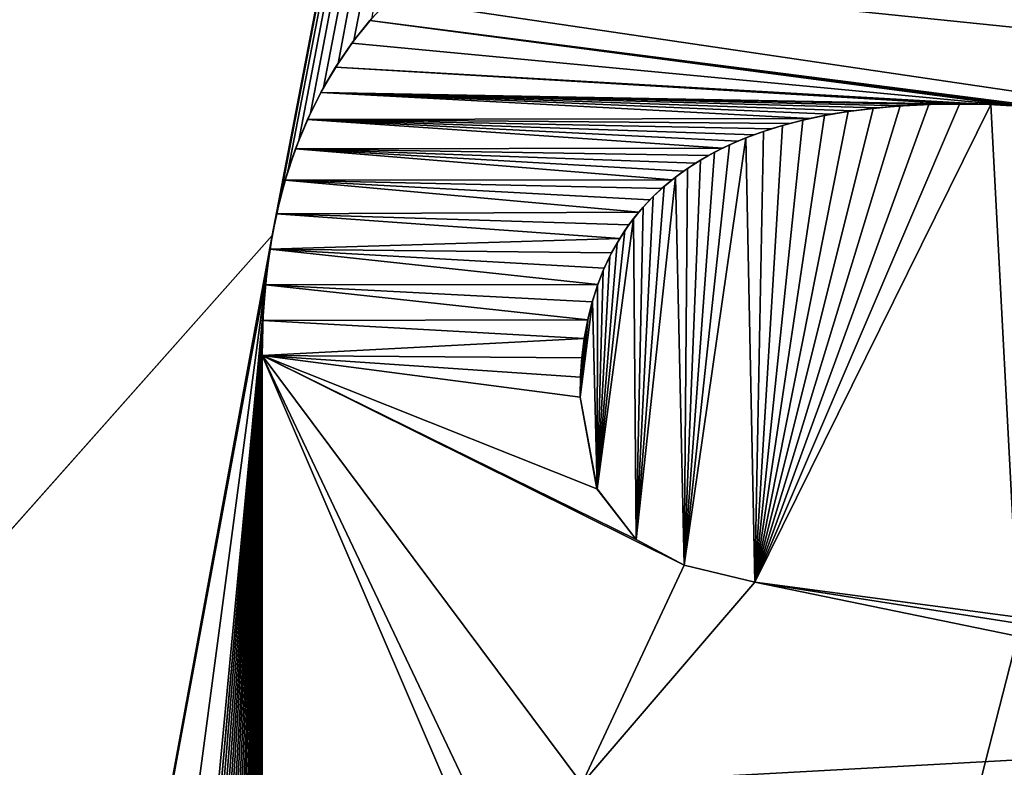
# Model space of a CAD drawing. Header units: millimetres. Extents: x -100 to 89, y -38 to 69.
# Tile 219 of 256: x -67.818 to -66.814, y 13.046 to 13.808. Entities that reach past the tile are written whole.
import ezdxf

# ---------------------------------------------------------------- set-up
doc = ezdxf.new("R2010")
doc.units = ezdxf.units.MM
doc.header["$LTSCALE"] = 65.185185
for name, color, linetype in [('3303', 7, 'CONTINUOUS'), ('479', 7, 'CONTINUOUS'), ('480', 7, 'CONTINUOUS'), ('649', 7, 'CONTINUOUS'), ('650', 7, 'CONTINUOUS'), ('651', 7, 'CONTINUOUS'), ('652', 7, 'CONTINUOUS'), ('653', 7, 'CONTINUOUS'), ('665', 7, 'CONTINUOUS'), ('666', 7, 'CONTINUOUS'), ('794', 7, 'CONTINUOUS'), ('802', 7, 'CONTINUOUS')]:
    doc.layers.add(name, color=color, linetype=linetype)

msp = doc.modelspace()

# ---------------------------------------------------------------- linework, layer by layer
at = {"layer": '3303', "linetype": 'CONTINUOUS'}
for points in [[(-67.4404, 13.8292, 84.55), (-66.3265, 13.8409, 84.55), (-66.1803, 13.6431, 84.55), (-67.4404, 13.8292, 84.55)], [(-67.4607, 13.8071, 84.55), (-67.4404, 13.8292, 84.55), (-66.1803, 13.6431, 84.55), (-67.4607, 13.8071, 84.55)], [(-66.8001, 13.72, 84.55), (-67.479, 13.784, 84.55), (-67.4607, 13.8071, 84.55), (-66.8001, 13.72, 84.55)], [(-66.7729, 13.7174, 84.55), (-66.8001, 13.72, 84.55), (-67.4607, 13.8071, 84.55), (-66.7729, 13.7174, 84.55)], [(-66.7729, 13.7174, 84.55), (-67.4607, 13.8071, 84.55), (-66.1803, 13.6431, 84.55), (-66.7729, 13.7174, 84.55)], [(-66.8001, 13.72, 84.55), (-67.4957, 13.7597, 84.55), (-67.479, 13.784, 84.55), (-66.8001, 13.72, 84.55)], [(-66.8595, 13.7221, 84.55), (-67.5108, 13.7338, 84.55), (-67.4957, 13.7597, 84.55), (-66.8595, 13.7221, 84.55)], [(-66.8001, 13.72, 84.55), (-66.8289, 13.7215, 84.55), (-67.4957, 13.7597, 84.55), (-66.8001, 13.72, 84.55)], [(-66.8289, 13.7215, 84.55), (-66.8595, 13.7221, 84.55), (-67.4957, 13.7597, 84.55), (-66.8289, 13.7215, 84.55)], [(-67.0125, 13.7072, 84.55), (-67.5244, 13.7062, 84.55), (-67.5108, 13.7338, 84.55), (-67.0125, 13.7072, 84.55)], [(-66.8595, 13.7221, 84.55), (-66.889, 13.7216, 84.55), (-67.5108, 13.7338, 84.55), (-66.8595, 13.7221, 84.55)], [(-66.889, 13.7216, 84.55), (-66.9169, 13.7203, 84.55), (-67.5108, 13.7338, 84.55), (-66.889, 13.7216, 84.55)], [(-66.9169, 13.7203, 84.55), (-66.9431, 13.7181, 84.55), (-67.5108, 13.7338, 84.55), (-66.9169, 13.7203, 84.55)], [(-66.9431, 13.7181, 84.55), (-66.9678, 13.7152, 84.55), (-67.5108, 13.7338, 84.55), (-66.9431, 13.7181, 84.55)], [(-66.9678, 13.7152, 84.55), (-66.9909, 13.7116, 84.55), (-67.5108, 13.7338, 84.55), (-66.9678, 13.7152, 84.55)], [(-66.9909, 13.7116, 84.55), (-67.0125, 13.7072, 84.55), (-67.5108, 13.7338, 84.55), (-66.9909, 13.7116, 84.55)], [(-67.1011, 13.6772, 84.55), (-67.5365, 13.6765, 84.55), (-67.5244, 13.7062, 84.55), (-67.1011, 13.6772, 84.55)], [(-67.0125, 13.7072, 84.55), (-67.0326, 13.7023, 84.55), (-67.5244, 13.7062, 84.55), (-67.0125, 13.7072, 84.55)], [(-67.0326, 13.7023, 84.55), (-67.0515, 13.6968, 84.55), (-67.5244, 13.7062, 84.55), (-67.0326, 13.7023, 84.55)], [(-67.0515, 13.6968, 84.55), (-67.0691, 13.6908, 84.55), (-67.5244, 13.7062, 84.55), (-67.0515, 13.6968, 84.55)], [(-67.0691, 13.6908, 84.55), (-67.0857, 13.6842, 84.55), (-67.5244, 13.7062, 84.55), (-67.0691, 13.6908, 84.55)], [(-67.0857, 13.6842, 84.55), (-67.1011, 13.6772, 84.55), (-67.5244, 13.7062, 84.55), (-67.0857, 13.6842, 84.55)], [(-67.1525, 13.645, 84.55), (-67.5471, 13.6445, 84.55), (-67.5365, 13.6765, 84.55), (-67.1525, 13.645, 84.55)], [(-67.1011, 13.6772, 84.55), (-67.1154, 13.6697, 84.55), (-67.5365, 13.6765, 84.55), (-67.1011, 13.6772, 84.55)], [(-67.1154, 13.6697, 84.55), (-67.1288, 13.6618, 84.55), (-67.5365, 13.6765, 84.55), (-67.1154, 13.6697, 84.55)], [(-67.1288, 13.6618, 84.55), (-67.1411, 13.6536, 84.55), (-67.5365, 13.6765, 84.55), (-67.1288, 13.6618, 84.55)], [(-67.1411, 13.6536, 84.55), (-67.1525, 13.645, 84.55), (-67.5365, 13.6765, 84.55), (-67.1411, 13.6536, 84.55)], [(-67.1865, 13.612, 84.55), (-67.5559, 13.6102, 84.55), (-67.5471, 13.6445, 84.55), (-67.1865, 13.612, 84.55)], [(-67.1525, 13.645, 84.55), (-67.1632, 13.636, 84.55), (-67.5471, 13.6445, 84.55), (-67.1525, 13.645, 84.55)], [(-67.1632, 13.636, 84.55), (-67.1753, 13.6244, 84.55), (-67.5471, 13.6445, 84.55), (-67.1632, 13.636, 84.55)], [(-67.1753, 13.6244, 84.55), (-67.1865, 13.612, 84.55), (-67.5471, 13.6445, 84.55), (-67.1753, 13.6244, 84.55)], [(-67.2059, 13.5851, 84.55), (-67.5626, 13.5744, 84.55), (-67.5559, 13.6102, 84.55), (-67.2059, 13.5851, 84.55)], [(-67.1865, 13.612, 84.55), (-67.1967, 13.599, 84.55), (-67.5559, 13.6102, 84.55), (-67.1865, 13.612, 84.55)], [(-67.1967, 13.599, 84.55), (-67.2059, 13.5851, 84.55), (-67.5559, 13.6102, 84.55), (-67.1967, 13.599, 84.55)], [(-67.2059, 13.5851, 84.55), (-67.2143, 13.5704, 84.55), (-67.5626, 13.5744, 84.55), (-67.2059, 13.5851, 84.55)], [(-67.2284, 13.5383, 84.55), (-67.5672, 13.5379, 84.55), (-67.5626, 13.5744, 84.55), (-67.2284, 13.5383, 84.55)], [(-67.2143, 13.5704, 84.55), (-67.2218, 13.5549, 84.55), (-67.5626, 13.5744, 84.55), (-67.2143, 13.5704, 84.55)], [(-67.2218, 13.5549, 84.55), (-67.2284, 13.5383, 84.55), (-67.5626, 13.5744, 84.55), (-67.2218, 13.5549, 84.55)], [(-67.2386, 13.5023, 84.55), (-67.5698, 13.5015, 84.55), (-67.5672, 13.5379, 84.55), (-67.2386, 13.5023, 84.55)], [(-67.2284, 13.5383, 84.55), (-67.234, 13.5207, 84.55), (-67.5672, 13.5379, 84.55), (-67.2284, 13.5383, 84.55)], [(-67.234, 13.5207, 84.55), (-67.2386, 13.5023, 84.55), (-67.5672, 13.5379, 84.55), (-67.234, 13.5207, 84.55)], [(-67.2421, 13.4833, 84.55), (-67.5706, 13.4658, 84.55), (-67.5698, 13.5015, 84.55), (-67.2421, 13.4833, 84.55)], [(-67.2386, 13.5023, 84.55), (-67.2421, 13.4833, 84.55), (-67.5698, 13.5015, 84.55), (-67.2386, 13.5023, 84.55)], [(-67.2421, 13.4833, 84.55), (-67.2445, 13.4637, 84.55), (-67.5706, 13.4658, 84.55), (-67.2421, 13.4833, 84.55)], [(-67.2445, 13.4637, 84.55), (-67.246, 13.4437, 84.55), (-67.5706, 13.4658, 84.55), (-67.2445, 13.4637, 84.55)], [(-67.246, 13.4437, 84.55), (-67.2464, 13.4234, 84.55), (-67.5706, 13.4658, 84.55), (-67.246, 13.4437, 84.55)], [(-67.2464, 13.4234, 84.55), (-67.2292, 13.3301, 84.55), (-67.5706, 13.4658, 84.55), (-67.2464, 13.4234, 84.55)], [(-67.2292, 13.3301, 84.55), (-67.1891, 13.2786, 84.55), (-67.5706, 13.4658, 84.55), (-67.2292, 13.3301, 84.55)], [(-67.1891, 13.2786, 84.55), (-67.1403, 13.2523, 84.55), (-67.5706, 13.4658, 84.55), (-67.1891, 13.2786, 84.55)], [(-67.5706, 13.4658, 84.55), (-67.1403, 13.2523, 84.55), (-67.2447, 13.0296, 84.55), (-67.5706, 13.4658, 84.55)], [(-67.5706, 12.5391, 84.55), (-67.5706, 13.4658, 84.55), (-67.2288, 12.6706, 84.55), (-67.5706, 12.5391, 84.55)], [(-67.5706, 13.4658, 84.55), (-67.2447, 13.0296, 84.55), (-67.2447, 12.7801, 84.55), (-67.5706, 13.4658, 84.55)], [(-67.5706, 13.4658, 84.55), (-67.2447, 12.7801, 84.55), (-67.2288, 12.6706, 84.55), (-67.5706, 13.4658, 84.55)], [(-67.1403, 13.2523, 84.55), (-67.0682, 13.235, 84.55), (-67.2447, 13.0296, 84.55), (-67.1403, 13.2523, 84.55)], [(-67.0682, 13.235, 84.55), (-66.3164, 13.0805, 84.55), (-67.2447, 13.0296, 84.55), (-67.0682, 13.235, 84.55)], [(-67.0682, 13.235, 84.55), (-66.8001, 13.1993, 84.55), (-66.4994, 13.1459, 84.55), (-67.0682, 13.235, 84.55)], [(-67.0682, 13.235, 84.55), (-66.4994, 13.1459, 84.55), (-66.3164, 13.0805, 84.55), (-67.0682, 13.235, 84.55)], [(-66.3164, 13.0805, 84.55), (-66.205, 12.9957, 84.55), (-67.2447, 13.0296, 84.55), (-66.3164, 13.0805, 84.55)]]:
    msp.add_3dface(points, dxfattribs=at)
at = {"layer": '479', "linetype": 'CONTINUOUS'}
for points in [[(-87.0423, 7.4883, 87.05), (-34.3709, 19.5107, 87.05), (-96.6291, 19.5107, 87.05), (-87.0423, 7.4883, 87.05)], [(-43.9577, 7.4883, 87.05), (-34.3709, 19.5107, 87.05), (-87.0423, 7.4883, 87.05), (-43.9577, 7.4883, 87.05)]]:
    msp.add_3dface(points, dxfattribs=at)
at = {"layer": '480', "linetype": 'CONTINUOUS'}
for points in [[(-65.5, 24.3, 85.05), (-67.5603, 13.588, 85.05), (-69.6293, 11.2594, 85.05), (-65.5, 24.3, 85.05)], [(-69.6293, 14.72, 85.05), (-65.5, 24.3, 85.05), (-69.6293, 11.2594, 85.05), (-69.6293, 14.72, 85.05)], [(-67.5603, 13.588, 85.05), (-65.5, 24.3, 85.05), (-67.5529, 13.6229, 85.05), (-67.5603, 13.588, 85.05)], [(-67.5529, 13.6229, 85.05), (-65.5, 24.3, 85.05), (-67.5439, 13.6551, 85.05), (-67.5529, 13.6229, 85.05)], [(-67.5439, 13.6551, 85.05), (-65.5, 24.3, 85.05), (-67.5333, 13.6851, 85.05), (-67.5439, 13.6551, 85.05)], [(-67.5333, 13.6851, 85.05), (-65.5, 24.3, 85.05), (-67.5213, 13.7129, 85.05), (-67.5333, 13.6851, 85.05)], [(-67.5213, 13.7129, 85.05), (-65.5, 24.3, 85.05), (-67.5079, 13.739, 85.05), (-67.5213, 13.7129, 85.05)], [(-67.5079, 13.739, 85.05), (-65.5, 24.3, 85.05), (-67.4932, 13.7635, 85.05), (-67.5079, 13.739, 85.05)], [(-67.4932, 13.7635, 85.05), (-65.5, 24.3, 85.05), (-67.477, 13.7867, 85.05), (-67.4932, 13.7635, 85.05)], [(-67.477, 13.7867, 85.05), (-65.5, 24.3, 85.05), (-67.4592, 13.8089, 85.05), (-67.477, 13.7867, 85.05)], [(-66.8595, 13.7221, 85.05), (-66.8276, 13.7215, 85.05), (-67.0682, 13.235, 85.05), (-66.8595, 13.7221, 85.05)], [(-66.8907, 13.7215, 85.05), (-66.8595, 13.7221, 85.05), (-67.0682, 13.235, 85.05), (-66.8907, 13.7215, 85.05)], [(-67.0682, 13.235, 85.05), (-66.8276, 13.7215, 85.05), (-66.8001, 13.1993, 85.05), (-67.0682, 13.235, 85.05)], [(-66.9201, 13.7201, 85.05), (-66.8907, 13.7215, 85.05), (-67.0682, 13.235, 85.05), (-66.9201, 13.7201, 85.05)], [(-66.9475, 13.7177, 85.05), (-66.9201, 13.7201, 85.05), (-67.0682, 13.235, 85.05), (-66.9475, 13.7177, 85.05)], [(-66.9732, 13.7144, 85.05), (-66.9475, 13.7177, 85.05), (-67.0682, 13.235, 85.05), (-66.9732, 13.7144, 85.05)], [(-66.9971, 13.7104, 85.05), (-66.9732, 13.7144, 85.05), (-67.0682, 13.235, 85.05), (-66.9971, 13.7104, 85.05)], [(-66.8276, 13.7215, 85.05), (-66.7978, 13.7198, 85.05), (-66.8001, 13.1993, 85.05), (-66.8276, 13.7215, 85.05)], [(-67.0194, 13.7057, 85.05), (-66.9971, 13.7104, 85.05), (-67.0682, 13.235, 85.05), (-67.0194, 13.7057, 85.05)], [(-67.0401, 13.7002, 85.05), (-67.0194, 13.7057, 85.05), (-67.0682, 13.235, 85.05), (-67.0401, 13.7002, 85.05)], [(-67.0773, 13.6876, 85.05), (-67.0594, 13.6942, 85.05), (-67.0682, 13.235, 85.05), (-67.0773, 13.6876, 85.05)], [(-67.0594, 13.6942, 85.05), (-67.0401, 13.7002, 85.05), (-67.0682, 13.235, 85.05), (-67.0594, 13.6942, 85.05)], [(-67.0939, 13.6806, 85.05), (-67.0773, 13.6876, 85.05), (-67.1403, 13.2523, 85.05), (-67.0939, 13.6806, 85.05)], [(-67.1403, 13.2523, 85.05), (-67.0773, 13.6876, 85.05), (-67.0682, 13.235, 85.05), (-67.1403, 13.2523, 85.05)], [(-67.1092, 13.673, 85.05), (-67.0939, 13.6806, 85.05), (-67.1403, 13.2523, 85.05), (-67.1092, 13.673, 85.05)], [(-67.1236, 13.665, 85.05), (-67.1092, 13.673, 85.05), (-67.1403, 13.2523, 85.05), (-67.1236, 13.665, 85.05)], [(-67.1369, 13.6565, 85.05), (-67.1236, 13.665, 85.05), (-67.1403, 13.2523, 85.05), (-67.1369, 13.6565, 85.05)], [(-67.1492, 13.6476, 85.05), (-67.1369, 13.6565, 85.05), (-67.1403, 13.2523, 85.05), (-67.1492, 13.6476, 85.05)], [(-67.1606, 13.6382, 85.05), (-67.1492, 13.6476, 85.05), (-67.1891, 13.2786, 85.05), (-67.1606, 13.6382, 85.05)], [(-67.1891, 13.2786, 85.05), (-67.1492, 13.6476, 85.05), (-67.1403, 13.2523, 85.05), (-67.1891, 13.2786, 85.05)], [(-67.1719, 13.6278, 85.05), (-67.1606, 13.6382, 85.05), (-67.1891, 13.2786, 85.05), (-67.1719, 13.6278, 85.05)], [(-67.1822, 13.6169, 85.05), (-67.1719, 13.6278, 85.05), (-67.1891, 13.2786, 85.05), (-67.1822, 13.6169, 85.05)], [(-67.1918, 13.6055, 85.05), (-67.1822, 13.6169, 85.05), (-67.1891, 13.2786, 85.05), (-67.1918, 13.6055, 85.05)], [(-67.2006, 13.5933, 85.05), (-67.1918, 13.6055, 85.05), (-67.2291, 13.33, 85.05), (-67.2006, 13.5933, 85.05)], [(-67.2291, 13.33, 85.05), (-67.1918, 13.6055, 85.05), (-67.1891, 13.2786, 85.05), (-67.2291, 13.33, 85.05)], [(-67.2087, 13.5805, 85.05), (-67.2006, 13.5933, 85.05), (-67.2291, 13.33, 85.05), (-67.2087, 13.5805, 85.05)], [(-67.5603, 13.588, 85.05), (-67.7811, 12.3864, 85.05), (-69.6293, 11.2594, 85.05), (-67.5603, 13.588, 85.05)], [(-67.5659, 13.5503, 85.05), (-67.7811, 12.3864, 85.05), (-67.5603, 13.588, 85.05), (-67.5659, 13.5503, 85.05)], [(-67.2161, 13.567, 85.05), (-67.2087, 13.5805, 85.05), (-67.2291, 13.33, 85.05), (-67.2161, 13.567, 85.05)], [(-67.2228, 13.5526, 85.05), (-67.2161, 13.567, 85.05), (-67.2291, 13.33, 85.05), (-67.2228, 13.5526, 85.05)], [(-67.724, 12.3617, 85.05), (-67.7811, 12.3864, 85.05), (-67.5659, 13.5503, 85.05), (-67.724, 12.3617, 85.05)], [(-67.6792, 12.3541, 85.05), (-67.724, 12.3617, 85.05), (-67.5659, 13.5503, 85.05), (-67.6792, 12.3541, 85.05)], [(-67.6724, 12.3543, 85.05), (-67.6792, 12.3541, 85.05), (-67.5659, 13.5503, 85.05), (-67.6724, 12.3543, 85.05)], [(-67.5694, 13.5096, 85.05), (-67.6724, 12.3543, 85.05), (-67.5659, 13.5503, 85.05), (-67.5694, 13.5096, 85.05)], [(-67.2287, 13.5375, 85.05), (-67.2228, 13.5526, 85.05), (-67.2291, 13.33, 85.05), (-67.2287, 13.5375, 85.05)], [(-67.2338, 13.5214, 85.05), (-67.2287, 13.5375, 85.05), (-67.2291, 13.33, 85.05), (-67.2338, 13.5214, 85.05)], [(-67.2382, 13.5043, 85.05), (-67.2338, 13.5214, 85.05), (-67.2464, 13.4234, 85.05), (-67.2382, 13.5043, 85.05)], [(-67.2464, 13.4234, 85.05), (-67.2338, 13.5214, 85.05), (-67.2291, 13.33, 85.05), (-67.2464, 13.4234, 85.05)], [(-67.6659, 12.3549, 85.05), (-67.6724, 12.3543, 85.05), (-67.5694, 13.5096, 85.05), (-67.6659, 12.3549, 85.05)], [(-67.6596, 12.3557, 85.05), (-67.6659, 12.3549, 85.05), (-67.5694, 13.5096, 85.05), (-67.6596, 12.3557, 85.05)], [(-67.6536, 12.357, 85.05), (-67.6596, 12.3557, 85.05), (-67.5694, 13.5096, 85.05), (-67.6536, 12.357, 85.05)], [(-67.6478, 12.3586, 85.05), (-67.6536, 12.357, 85.05), (-67.5694, 13.5096, 85.05), (-67.6478, 12.3586, 85.05)], [(-67.6421, 12.3606, 85.05), (-67.6478, 12.3586, 85.05), (-67.5694, 13.5096, 85.05), (-67.6421, 12.3606, 85.05)], [(-67.6366, 12.3629, 85.05), (-67.6421, 12.3606, 85.05), (-67.5694, 13.5096, 85.05), (-67.6366, 12.3629, 85.05)], [(-67.6312, 12.3657, 85.05), (-67.6366, 12.3629, 85.05), (-67.5694, 13.5096, 85.05), (-67.6312, 12.3657, 85.05)], [(-67.626, 12.369, 85.05), (-67.6312, 12.3657, 85.05), (-67.5694, 13.5096, 85.05), (-67.626, 12.369, 85.05)], [(-67.6209, 12.3727, 85.05), (-67.626, 12.369, 85.05), (-67.5694, 13.5096, 85.05), (-67.6209, 12.3727, 85.05)], [(-67.6159, 12.3769, 85.05), (-67.6209, 12.3727, 85.05), (-67.5694, 13.5096, 85.05), (-67.6159, 12.3769, 85.05)], [(-67.6112, 12.3817, 85.05), (-67.6159, 12.3769, 85.05), (-67.5694, 13.5096, 85.05), (-67.6112, 12.3817, 85.05)], [(-67.6066, 12.387, 85.05), (-67.6112, 12.3817, 85.05), (-67.5694, 13.5096, 85.05), (-67.6066, 12.387, 85.05)], [(-67.5694, 13.5096, 85.05), (-67.5706, 13.4658, 85.05), (-67.6066, 12.387, 85.05), (-67.5694, 13.5096, 85.05)], [(-67.2416, 13.4859, 85.05), (-67.2382, 13.5043, 85.05), (-67.2464, 13.4234, 85.05), (-67.2416, 13.4859, 85.05)], [(-67.2443, 13.4664, 85.05), (-67.2416, 13.4859, 85.05), (-67.2464, 13.4234, 85.05), (-67.2443, 13.4664, 85.05)], [(-67.6022, 12.3928, 85.05), (-67.6066, 12.387, 85.05), (-67.5706, 13.4658, 85.05), (-67.6022, 12.3928, 85.05)], [(-67.5982, 12.3991, 85.05), (-67.6022, 12.3928, 85.05), (-67.5706, 13.4658, 85.05), (-67.5982, 12.3991, 85.05)], [(-67.5945, 12.4057, 85.05), (-67.5982, 12.3991, 85.05), (-67.5706, 13.4658, 85.05), (-67.5945, 12.4057, 85.05)], [(-67.5906, 12.4138, 85.05), (-67.5945, 12.4057, 85.05), (-67.5706, 13.4658, 85.05), (-67.5906, 12.4138, 85.05)], [(-67.5871, 12.4223, 85.05), (-67.5906, 12.4138, 85.05), (-67.5706, 13.4658, 85.05), (-67.5871, 12.4223, 85.05)], [(-67.584, 12.4312, 85.05), (-67.5871, 12.4223, 85.05), (-67.5706, 13.4658, 85.05), (-67.584, 12.4312, 85.05)], [(-67.5813, 12.4405, 85.05), (-67.584, 12.4312, 85.05), (-67.5706, 13.4658, 85.05), (-67.5813, 12.4405, 85.05)], [(-67.579, 12.45, 85.05), (-67.5813, 12.4405, 85.05), (-67.5706, 13.4658, 85.05), (-67.579, 12.45, 85.05)], [(-67.577, 12.4597, 85.05), (-67.579, 12.45, 85.05), (-67.5706, 13.4658, 85.05), (-67.577, 12.4597, 85.05)], [(-67.5753, 12.4695, 85.05), (-67.577, 12.4597, 85.05), (-67.5706, 13.4658, 85.05), (-67.5753, 12.4695, 85.05)], [(-67.5739, 12.4794, 85.05), (-67.5753, 12.4695, 85.05), (-67.5706, 13.4658, 85.05), (-67.5739, 12.4794, 85.05)], [(-67.5728, 12.4893, 85.05), (-67.5739, 12.4794, 85.05), (-67.5706, 13.4658, 85.05), (-67.5728, 12.4893, 85.05)], [(-67.572, 12.4993, 85.05), (-67.5728, 12.4893, 85.05), (-67.5706, 13.4658, 85.05), (-67.572, 12.4993, 85.05)], [(-67.5714, 12.5092, 85.05), (-67.572, 12.4993, 85.05), (-67.5706, 13.4658, 85.05), (-67.5714, 12.5092, 85.05)], [(-67.5709, 12.5192, 85.05), (-67.5714, 12.5092, 85.05), (-67.5706, 13.4658, 85.05), (-67.5709, 12.5192, 85.05)], [(-67.5707, 12.5292, 85.05), (-67.5709, 12.5192, 85.05), (-67.5706, 13.4658, 85.05), (-67.5707, 12.5292, 85.05)], [(-67.5706, 12.5391, 85.05), (-67.5707, 12.5292, 85.05), (-67.5706, 13.4658, 85.05), (-67.5706, 12.5391, 85.05)], [(-67.2459, 13.4455, 85.05), (-67.2443, 13.4664, 85.05), (-67.2464, 13.4234, 85.05), (-67.2459, 13.4455, 85.05)]]:
    msp.add_3dface(points, dxfattribs=at)
at = {"layer": '649', "linetype": 'CONTINUOUS'}
for points in [[(-66.8276, 13.7215, 85.05), (-66.8595, 13.7221, 85.05), (-66.8289, 13.7215, 84.55), (-66.8276, 13.7215, 85.05)], [(-66.8289, 13.7215, 84.55), (-66.8595, 13.7221, 85.05), (-66.8595, 13.7221, 84.55), (-66.8289, 13.7215, 84.55)], [(-66.8001, 13.72, 84.55), (-66.8276, 13.7215, 85.05), (-66.8289, 13.7215, 84.55), (-66.8001, 13.72, 84.55)], [(-66.7978, 13.7198, 85.05), (-66.8276, 13.7215, 85.05), (-66.8001, 13.72, 84.55), (-66.7978, 13.7198, 85.05)]]:
    msp.add_3dface(points, dxfattribs=at)
at = {"layer": '650', "linetype": 'CONTINUOUS'}
for points in [[(-66.9732, 13.7144, 85.05), (-66.9971, 13.7104, 85.05), (-66.9909, 13.7116, 84.55), (-66.9732, 13.7144, 85.05)], [(-66.9678, 13.7152, 84.55), (-66.9732, 13.7144, 85.05), (-66.9909, 13.7116, 84.55), (-66.9678, 13.7152, 84.55)], [(-66.9475, 13.7177, 85.05), (-66.9732, 13.7144, 85.05), (-66.9678, 13.7152, 84.55), (-66.9475, 13.7177, 85.05)], [(-66.9431, 13.7181, 84.55), (-66.9475, 13.7177, 85.05), (-66.9678, 13.7152, 84.55), (-66.9431, 13.7181, 84.55)], [(-66.9201, 13.7201, 85.05), (-66.9475, 13.7177, 85.05), (-66.9431, 13.7181, 84.55), (-66.9201, 13.7201, 85.05)], [(-66.9169, 13.7203, 84.55), (-66.9201, 13.7201, 85.05), (-66.9431, 13.7181, 84.55), (-66.9169, 13.7203, 84.55)], [(-66.8907, 13.7215, 85.05), (-66.9201, 13.7201, 85.05), (-66.9169, 13.7203, 84.55), (-66.8907, 13.7215, 85.05)], [(-66.889, 13.7216, 84.55), (-66.8907, 13.7215, 85.05), (-66.9169, 13.7203, 84.55), (-66.889, 13.7216, 84.55)], [(-66.8595, 13.7221, 85.05), (-66.8907, 13.7215, 85.05), (-66.8595, 13.7221, 84.55), (-66.8595, 13.7221, 85.05)], [(-66.8595, 13.7221, 84.55), (-66.8907, 13.7215, 85.05), (-66.889, 13.7216, 84.55), (-66.8595, 13.7221, 84.55)], [(-67.0194, 13.7057, 85.05), (-67.0401, 13.7002, 85.05), (-67.0326, 13.7023, 84.55), (-67.0194, 13.7057, 85.05)], [(-67.0125, 13.7072, 84.55), (-67.0194, 13.7057, 85.05), (-67.0326, 13.7023, 84.55), (-67.0125, 13.7072, 84.55)], [(-66.9971, 13.7104, 85.05), (-67.0194, 13.7057, 85.05), (-67.0125, 13.7072, 84.55), (-66.9971, 13.7104, 85.05)], [(-66.9909, 13.7116, 84.55), (-66.9971, 13.7104, 85.05), (-67.0125, 13.7072, 84.55), (-66.9909, 13.7116, 84.55)], [(-67.0594, 13.6942, 85.05), (-67.0773, 13.6876, 85.05), (-67.0691, 13.6908, 84.55), (-67.0594, 13.6942, 85.05)], [(-67.0515, 13.6968, 84.55), (-67.0594, 13.6942, 85.05), (-67.0691, 13.6908, 84.55), (-67.0515, 13.6968, 84.55)], [(-67.0401, 13.7002, 85.05), (-67.0594, 13.6942, 85.05), (-67.0515, 13.6968, 84.55), (-67.0401, 13.7002, 85.05)], [(-67.0326, 13.7023, 84.55), (-67.0401, 13.7002, 85.05), (-67.0515, 13.6968, 84.55), (-67.0326, 13.7023, 84.55)], [(-67.0857, 13.6842, 84.55), (-67.0939, 13.6806, 85.05), (-67.1011, 13.6772, 84.55), (-67.0857, 13.6842, 84.55)], [(-67.0773, 13.6876, 85.05), (-67.0939, 13.6806, 85.05), (-67.0857, 13.6842, 84.55), (-67.0773, 13.6876, 85.05)], [(-67.0691, 13.6908, 84.55), (-67.0773, 13.6876, 85.05), (-67.0857, 13.6842, 84.55), (-67.0691, 13.6908, 84.55)], [(-67.1011, 13.6772, 84.55), (-67.1092, 13.673, 85.05), (-67.1154, 13.6697, 84.55), (-67.1011, 13.6772, 84.55)], [(-67.0939, 13.6806, 85.05), (-67.1092, 13.673, 85.05), (-67.1011, 13.6772, 84.55), (-67.0939, 13.6806, 85.05)], [(-67.1236, 13.665, 85.05), (-67.1369, 13.6565, 85.05), (-67.1288, 13.6618, 84.55), (-67.1236, 13.665, 85.05)], [(-67.1154, 13.6697, 84.55), (-67.1236, 13.665, 85.05), (-67.1288, 13.6618, 84.55), (-67.1154, 13.6697, 84.55)], [(-67.1092, 13.673, 85.05), (-67.1236, 13.665, 85.05), (-67.1154, 13.6697, 84.55), (-67.1092, 13.673, 85.05)], [(-67.1411, 13.6536, 84.55), (-67.1492, 13.6476, 85.05), (-67.1525, 13.645, 84.55), (-67.1411, 13.6536, 84.55)], [(-67.1369, 13.6565, 85.05), (-67.1492, 13.6476, 85.05), (-67.1411, 13.6536, 84.55), (-67.1369, 13.6565, 85.05)], [(-67.1288, 13.6618, 84.55), (-67.1369, 13.6565, 85.05), (-67.1411, 13.6536, 84.55), (-67.1288, 13.6618, 84.55)], [(-67.1525, 13.645, 84.55), (-67.1606, 13.6382, 85.05), (-67.1632, 13.636, 84.55), (-67.1525, 13.645, 84.55)], [(-67.1492, 13.6476, 85.05), (-67.1606, 13.6382, 85.05), (-67.1525, 13.645, 84.55), (-67.1492, 13.6476, 85.05)], [(-67.1632, 13.636, 84.55), (-67.1719, 13.6278, 85.05), (-67.1753, 13.6244, 84.55), (-67.1632, 13.636, 84.55)], [(-67.1606, 13.6382, 85.05), (-67.1719, 13.6278, 85.05), (-67.1632, 13.636, 84.55), (-67.1606, 13.6382, 85.05)], [(-67.1753, 13.6244, 84.55), (-67.1822, 13.6169, 85.05), (-67.1865, 13.612, 84.55), (-67.1753, 13.6244, 84.55)], [(-67.1719, 13.6278, 85.05), (-67.1822, 13.6169, 85.05), (-67.1753, 13.6244, 84.55), (-67.1719, 13.6278, 85.05)], [(-67.1822, 13.6169, 85.05), (-67.1918, 13.6055, 85.05), (-67.1865, 13.612, 84.55), (-67.1822, 13.6169, 85.05)], [(-67.1918, 13.6055, 85.05), (-67.2006, 13.5933, 85.05), (-67.1967, 13.599, 84.55), (-67.1918, 13.6055, 85.05)], [(-67.1865, 13.612, 84.55), (-67.1918, 13.6055, 85.05), (-67.1967, 13.599, 84.55), (-67.1865, 13.612, 84.55)], [(-67.2006, 13.5933, 85.05), (-67.2087, 13.5805, 85.05), (-67.2059, 13.5851, 84.55), (-67.2006, 13.5933, 85.05)], [(-67.1967, 13.599, 84.55), (-67.2006, 13.5933, 85.05), (-67.2059, 13.5851, 84.55), (-67.1967, 13.599, 84.55)], [(-67.2059, 13.5851, 84.55), (-67.2087, 13.5805, 85.05), (-67.2143, 13.5704, 84.55), (-67.2059, 13.5851, 84.55)], [(-67.2087, 13.5805, 85.05), (-67.2161, 13.567, 85.05), (-67.2143, 13.5704, 84.55), (-67.2087, 13.5805, 85.05)], [(-67.2161, 13.567, 85.05), (-67.2228, 13.5526, 85.05), (-67.2218, 13.5549, 84.55), (-67.2161, 13.567, 85.05)], [(-67.2143, 13.5704, 84.55), (-67.2161, 13.567, 85.05), (-67.2218, 13.5549, 84.55), (-67.2143, 13.5704, 84.55)], [(-67.2218, 13.5549, 84.55), (-67.2228, 13.5526, 85.05), (-67.2284, 13.5383, 84.55), (-67.2218, 13.5549, 84.55)], [(-67.2228, 13.5526, 85.05), (-67.2287, 13.5375, 85.05), (-67.2284, 13.5383, 84.55), (-67.2228, 13.5526, 85.05)], [(-67.2284, 13.5383, 84.55), (-67.2338, 13.5214, 85.05), (-67.234, 13.5207, 84.55), (-67.2284, 13.5383, 84.55)], [(-67.2287, 13.5375, 85.05), (-67.2338, 13.5214, 85.05), (-67.2284, 13.5383, 84.55), (-67.2287, 13.5375, 85.05)], [(-67.234, 13.5207, 84.55), (-67.2382, 13.5043, 85.05), (-67.2386, 13.5023, 84.55), (-67.234, 13.5207, 84.55)], [(-67.2338, 13.5214, 85.05), (-67.2382, 13.5043, 85.05), (-67.234, 13.5207, 84.55), (-67.2338, 13.5214, 85.05)], [(-67.2382, 13.5043, 85.05), (-67.2416, 13.4859, 85.05), (-67.2386, 13.5023, 84.55), (-67.2382, 13.5043, 85.05)], [(-67.2386, 13.5023, 84.55), (-67.2416, 13.4859, 85.05), (-67.2421, 13.4833, 84.55), (-67.2386, 13.5023, 84.55)], [(-67.2421, 13.4833, 84.55), (-67.2443, 13.4664, 85.05), (-67.2445, 13.4637, 84.55), (-67.2421, 13.4833, 84.55)], [(-67.2416, 13.4859, 85.05), (-67.2443, 13.4664, 85.05), (-67.2421, 13.4833, 84.55), (-67.2416, 13.4859, 85.05)], [(-67.2445, 13.4637, 84.55), (-67.2459, 13.4455, 85.05), (-67.246, 13.4437, 84.55), (-67.2445, 13.4637, 84.55)], [(-67.2443, 13.4664, 85.05), (-67.2459, 13.4455, 85.05), (-67.2445, 13.4637, 84.55), (-67.2443, 13.4664, 85.05)], [(-67.2459, 13.4455, 85.05), (-67.2464, 13.4234, 85.05), (-67.246, 13.4437, 84.55), (-67.2459, 13.4455, 85.05)], [(-67.246, 13.4437, 84.55), (-67.2464, 13.4234, 85.05), (-67.2464, 13.4234, 84.55), (-67.246, 13.4437, 84.55)]]:
    msp.add_3dface(points, dxfattribs=at)
at = {"layer": '651', "linetype": 'CONTINUOUS'}
for points in [[(-67.2464, 13.4234, 85.05), (-67.2291, 13.33, 85.05), (-67.2464, 13.4234, 84.55), (-67.2464, 13.4234, 85.05)], [(-67.2464, 13.4234, 84.55), (-67.2291, 13.33, 85.05), (-67.2292, 13.3301, 84.55), (-67.2464, 13.4234, 84.55)], [(-67.2291, 13.33, 85.05), (-67.1891, 13.2786, 85.05), (-67.2292, 13.3301, 84.55), (-67.2291, 13.33, 85.05)], [(-67.2292, 13.3301, 84.55), (-67.1891, 13.2786, 85.05), (-67.1891, 13.2786, 84.55), (-67.2292, 13.3301, 84.55)]]:
    msp.add_3dface(points, dxfattribs=at)
at = {"layer": '652', "linetype": 'CONTINUOUS'}
for points in [[(-67.1891, 13.2786, 85.05), (-67.1403, 13.2523, 85.05), (-67.1891, 13.2786, 84.55), (-67.1891, 13.2786, 85.05)], [(-67.1891, 13.2786, 84.55), (-67.1403, 13.2523, 85.05), (-67.1403, 13.2523, 84.55), (-67.1891, 13.2786, 84.55)], [(-67.1403, 13.2523, 85.05), (-67.0682, 13.235, 85.05), (-67.1403, 13.2523, 84.55), (-67.1403, 13.2523, 85.05)], [(-67.1403, 13.2523, 84.55), (-67.0682, 13.235, 85.05), (-67.0682, 13.235, 84.55), (-67.1403, 13.2523, 84.55)]]:
    msp.add_3dface(points, dxfattribs=at)
at = {"layer": '653', "linetype": 'CONTINUOUS'}
for points in [[(-67.0682, 13.235, 85.05), (-66.8001, 13.1993, 85.05), (-66.8001, 13.1993, 84.55), (-67.0682, 13.235, 85.05)], [(-67.0682, 13.235, 84.55), (-67.0682, 13.235, 85.05), (-66.8001, 13.1993, 84.55), (-67.0682, 13.235, 84.55)]]:
    msp.add_3dface(points, dxfattribs=at)
at = {"layer": '665', "linetype": 'CONTINUOUS'}
for points in [[(-67.5706, 12.5391, 85.05), (-67.5706, 13.4658, 85.05), (-67.5706, 12.5391, 84.55), (-67.5706, 12.5391, 85.05)], [(-67.5706, 12.5391, 84.55), (-67.5706, 13.4658, 85.05), (-67.5706, 13.4658, 84.55), (-67.5706, 12.5391, 84.55)]]:
    msp.add_3dface(points, dxfattribs=at)
at = {"layer": '666', "linetype": 'CONTINUOUS'}
for points in [[(-67.4607, 13.8071, 84.55), (-67.4592, 13.8089, 85.05), (-67.4404, 13.8292, 84.55), (-67.4607, 13.8071, 84.55)], [(-67.479, 13.784, 84.55), (-67.477, 13.7867, 85.05), (-67.4607, 13.8071, 84.55), (-67.479, 13.784, 84.55)], [(-67.477, 13.7867, 85.05), (-67.4592, 13.8089, 85.05), (-67.4607, 13.8071, 84.55), (-67.477, 13.7867, 85.05)], [(-67.4957, 13.7597, 84.55), (-67.4932, 13.7635, 85.05), (-67.479, 13.784, 84.55), (-67.4957, 13.7597, 84.55)], [(-67.4932, 13.7635, 85.05), (-67.477, 13.7867, 85.05), (-67.479, 13.784, 84.55), (-67.4932, 13.7635, 85.05)], [(-67.5108, 13.7338, 84.55), (-67.5079, 13.739, 85.05), (-67.4957, 13.7597, 84.55), (-67.5108, 13.7338, 84.55)], [(-67.5079, 13.739, 85.05), (-67.4932, 13.7635, 85.05), (-67.4957, 13.7597, 84.55), (-67.5079, 13.739, 85.05)], [(-67.5244, 13.7062, 84.55), (-67.5213, 13.7129, 85.05), (-67.5108, 13.7338, 84.55), (-67.5244, 13.7062, 84.55)], [(-67.5213, 13.7129, 85.05), (-67.5079, 13.739, 85.05), (-67.5108, 13.7338, 84.55), (-67.5213, 13.7129, 85.05)], [(-67.5365, 13.6765, 84.55), (-67.5333, 13.6851, 85.05), (-67.5244, 13.7062, 84.55), (-67.5365, 13.6765, 84.55)], [(-67.5333, 13.6851, 85.05), (-67.5213, 13.7129, 85.05), (-67.5244, 13.7062, 84.55), (-67.5333, 13.6851, 85.05)], [(-67.5439, 13.6551, 85.05), (-67.5333, 13.6851, 85.05), (-67.5365, 13.6765, 84.55), (-67.5439, 13.6551, 85.05)], [(-67.5471, 13.6445, 84.55), (-67.5439, 13.6551, 85.05), (-67.5365, 13.6765, 84.55), (-67.5471, 13.6445, 84.55)], [(-67.5529, 13.6229, 85.05), (-67.5439, 13.6551, 85.05), (-67.5471, 13.6445, 84.55), (-67.5529, 13.6229, 85.05)], [(-67.5559, 13.6102, 84.55), (-67.5529, 13.6229, 85.05), (-67.5471, 13.6445, 84.55), (-67.5559, 13.6102, 84.55)], [(-67.5603, 13.588, 85.05), (-67.5529, 13.6229, 85.05), (-67.5559, 13.6102, 84.55), (-67.5603, 13.588, 85.05)], [(-67.5626, 13.5744, 84.55), (-67.5603, 13.588, 85.05), (-67.5559, 13.6102, 84.55), (-67.5626, 13.5744, 84.55)], [(-67.5659, 13.5503, 85.05), (-67.5603, 13.588, 85.05), (-67.5626, 13.5744, 84.55), (-67.5659, 13.5503, 85.05)], [(-67.5672, 13.5379, 84.55), (-67.5659, 13.5503, 85.05), (-67.5626, 13.5744, 84.55), (-67.5672, 13.5379, 84.55)], [(-67.5694, 13.5096, 85.05), (-67.5659, 13.5503, 85.05), (-67.5672, 13.5379, 84.55), (-67.5694, 13.5096, 85.05)], [(-67.5698, 13.5015, 84.55), (-67.5694, 13.5096, 85.05), (-67.5672, 13.5379, 84.55), (-67.5698, 13.5015, 84.55)], [(-67.5706, 13.4658, 85.05), (-67.5694, 13.5096, 85.05), (-67.5706, 13.4658, 84.55), (-67.5706, 13.4658, 85.05)], [(-67.5706, 13.4658, 84.55), (-67.5694, 13.5096, 85.05), (-67.5698, 13.5015, 84.55), (-67.5706, 13.4658, 84.55)]]:
    msp.add_3dface(points, dxfattribs=at)
at = {"layer": '794', "linetype": 'CONTINUOUS'}
for points in [[(-70, 20.1957, 317.758), (-65.5, 19.3434, 316.9051), (-70, 12.9817, 322.5721), (-70, 20.1957, 317.758)], [(-65.5, 19.3964, 338.093), (-70, 18.9358, 336.9787), (-65.5, 4.5, 341.05), (-65.5, 19.3964, 338.093)], [(-70, 12.9817, 322.5721), (-65.5, 19.3434, 316.9051), (-65.5, 15, 320.2365), (-70, 12.9817, 322.5721)], [(-65.5, 4.5, 341.05), (-70, 18.9358, 336.9787), (-70.7901, 4.5, 339.3312), (-65.5, 4.5, 341.05)], [(-65.5, 12.5211, 321.4578), (-70, 12.9817, 322.5721), (-65.5, 15, 320.2365), (-65.5, 12.5211, 321.4578)]]:
    msp.add_3dface(points, dxfattribs=at)
at = {"layer": '802', "linetype": 'CONTINUOUS'}
for points in [[(-65.5, 13.667, 324.2303), (-65.5, 16.5, 322.8346), (-68.5, 22.0321, 319.5959), (-65.5, 13.667, 324.2303)], [(-65.5, 13.667, 324.2303), (-68.5, 22.0321, 319.5959), (-68.5, 13.974, 324.9732), (-65.5, 13.667, 324.2303)], [(-65.5, 18.2505, 335.3205), (-65.5, 4.5, 338.05), (-69.0267, 4.5, 336.9041), (-65.5, 18.2505, 335.3205)], [(-68.5, 17.9434, 334.5776), (-65.5, 18.2505, 335.3205), (-69.0267, 4.5, 336.9041), (-68.5, 17.9434, 334.5776)], [(-65.5, 4.5, 326.05), (-68.5, 13.974, 324.9732), (-69.0267, 4.5, 327.1959), (-65.5, 4.5, 326.05)], [(-65.5, 4.5, 326.05), (-65.5, 13.667, 324.2303), (-68.5, 13.974, 324.9732), (-65.5, 4.5, 326.05)]]:
    msp.add_3dface(points, dxfattribs=at)

doc.saveas('drawing.dxf')
